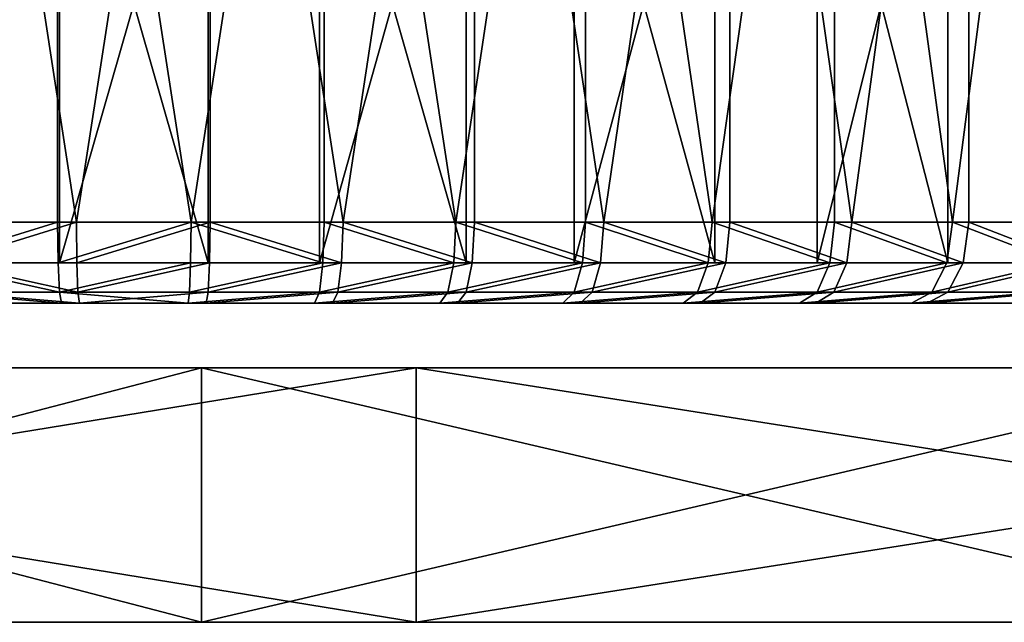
# Model space of a CAD drawing. Extents: x 2 to 502, y 1 to 119.
# Tile 16 of 76: x 193 to 217, y 1 to 16. Entities that reach past the tile are written whole.
import ezdxf

# ---------------------------------------------------------------- set-up
doc = ezdxf.new("R2010")
doc.units = 0
doc.header["$LTSCALE"] = 25.4
doc.layers.get('0').update_dxf_attribs({"color": 13, "linetype": 'CONTINUOUS'})

# ---------------------------------------------------------------- blocks, each defined once
blk = doc.blocks.new('SUNSET-A-7653_STL')
at = {"color": 250}
mesh = blk.add_polyface(dxfattribs=at)
corners = [(193.612, 31.889, 345.955), (187.061, 31.889, 345.1), (190.318, 10.489, 345.663)]
mesh.append_faces([[corners[k] for k in face] for face in [(0, 1, 2)]], dxfattribs={"color": 250})
mesh = blk.add_polyface(dxfattribs=at)
corners = [(193.659, 31.889, 344.957), (187.272, 9.489, 344.122), (187.272, 31.889, 344.122), (193.659, 9.489, 344.957)]
mesh.append_faces([[corners[k] for k in face] for face in [(0, 1, 2), (1, 0, 3)]], dxfattribs={"vtx0": -1, "color": 250})
mesh = blk.add_polyface(dxfattribs=at)
corners = [(193.612, 31.889, 345.955), (190.318, 10.489, 345.663), (193.612, 10.489, 345.955)]
mesh.append_faces([[corners[k] for k in face] for face in [(0, 1, 2)]], dxfattribs={"color": 250})
mesh = blk.add_polyface(dxfattribs=at)
corners = [(197.388, 31.889, 266.045), (194.083, 10.489, 266.025), (190.786, 31.889, 266.279)]
mesh.append_faces([[corners[k] for k in face] for face in [(0, 1, 2)]], dxfattribs={"color": 250})
mesh = blk.add_polyface(dxfattribs=at)
corners = [(194.083, 10.489, 266.025), (190.786, 10.489, 266.279), (190.786, 31.889, 266.279)]
mesh.append_faces([[corners[k] for k in face] for face in [(0, 1, 2)]], dxfattribs={"color": 250})
mesh = blk.add_polyface(dxfattribs=at)
corners = [(197.341, 9.489, 267.043), (190.904, 31.889, 267.272), (190.904, 9.489, 267.272), (197.341, 31.889, 267.043)]
mesh.append_faces([[corners[k] for k in face] for face in [(0, 1, 2), (1, 0, 3)]], dxfattribs={"vtx0": -1, "color": 250})
mesh = blk.add_polyface(dxfattribs=at)
corners = [(196.917, 10.489, 345.975), (193.612, 31.889, 345.955), (193.612, 10.489, 345.955)]
mesh.append_faces([[corners[k] for k in face] for face in [(0, 1, 2)]], dxfattribs={"color": 250})
mesh = blk.add_polyface(dxfattribs=at)
corners = [(200.214, 31.889, 345.721), (193.612, 31.889, 345.955), (196.917, 10.489, 345.975)]
mesh.append_faces([[corners[k] for k in face] for face in [(0, 1, 2)]], dxfattribs={"color": 250})
mesh = blk.add_polyface(dxfattribs=at)
corners = [(200.096, 31.889, 344.728), (193.659, 9.489, 344.957), (193.659, 31.889, 344.957), (200.096, 9.489, 344.728)]
mesh.append_faces([[corners[k] for k in face] for face in [(0, 1, 2), (1, 0, 3)]], dxfattribs={"vtx0": -1, "color": 250})
mesh = blk.add_polyface(dxfattribs=at)
corners = [(197.388, 10.489, 266.045), (194.083, 10.489, 266.025), (197.388, 31.889, 266.045)]
mesh.append_faces([[corners[k] for k in face] for face in [(0, 1, 2)]], dxfattribs={"color": 250})
mesh = blk.add_polyface(dxfattribs=at)
corners = [(200.214, 31.889, 345.721), (196.917, 10.489, 345.975), (200.214, 10.489, 345.721)]
mesh.append_faces([[corners[k] for k in face] for face in [(0, 1, 2)]], dxfattribs={"color": 250})
mesh = blk.add_polyface(dxfattribs=at)
corners = [(203.728, 9.489, 267.878), (197.341, 31.889, 267.043), (197.341, 9.489, 267.043), (203.728, 31.889, 267.878)]
mesh.append_faces([[corners[k] for k in face] for face in [(0, 1, 2), (1, 0, 3)]], dxfattribs={"vtx0": -1, "color": 250})
mesh = blk.add_polyface(dxfattribs=at)
corners = [(203.939, 31.889, 266.9), (200.682, 10.489, 266.337), (197.388, 31.889, 266.045)]
mesh.append_faces([[corners[k] for k in face] for face in [(0, 1, 2)]], dxfattribs={"color": 250})
mesh = blk.add_polyface(dxfattribs=at)
corners = [(200.682, 10.489, 266.337), (197.388, 10.489, 266.045), (197.388, 31.889, 266.045)]
mesh.append_faces([[corners[k] for k in face] for face in [(0, 1, 2)]], dxfattribs={"color": 250})
mesh = blk.add_polyface(dxfattribs=at)
corners = [(206.408, 31.889, 343.444), (200.096, 9.489, 344.728), (200.096, 31.889, 344.728), (206.408, 9.489, 343.444)]
mesh.append_faces([[corners[k] for k in face] for face in [(0, 1, 2), (1, 0, 3)]], dxfattribs={"vtx0": -1, "color": 250})
mesh = blk.add_polyface(dxfattribs=at)
corners = [(203.478, 10.489, 345.196), (200.214, 31.889, 345.721), (200.214, 10.489, 345.721)]
mesh.append_faces([[corners[k] for k in face] for face in [(0, 1, 2)]], dxfattribs={"color": 250})
mesh = blk.add_polyface(dxfattribs=at)
corners = [(206.687, 31.889, 344.404), (200.214, 31.889, 345.721), (203.478, 10.489, 345.196)]
mesh.append_faces([[corners[k] for k in face] for face in [(0, 1, 2)]], dxfattribs={"color": 250})
mesh = blk.add_polyface(dxfattribs=at)
corners = [(203.939, 10.489, 266.9), (200.682, 10.489, 266.337), (203.939, 31.889, 266.9)]
mesh.append_faces([[corners[k] for k in face] for face in [(0, 1, 2)]], dxfattribs={"color": 250})
mesh = blk.add_polyface(dxfattribs=at)
corners = [(206.687, 31.889, 344.404), (203.478, 10.489, 345.196), (206.687, 10.489, 344.404)]
mesh.append_faces([[corners[k] for k in face] for face in [(0, 1, 2)]], dxfattribs={"color": 250})
mesh = blk.add_polyface(dxfattribs=at)
corners = [(209.891, 9.489, 269.752), (203.728, 31.889, 267.878), (203.728, 9.489, 267.878), (209.891, 31.889, 269.752)]
mesh.append_faces([[corners[k] for k in face] for face in [(0, 1, 2), (1, 0, 3)]], dxfattribs={"vtx0": -1, "color": 250})
mesh = blk.add_polyface(dxfattribs=at)
corners = [(210.26, 31.889, 268.823), (207.139, 10.489, 267.731), (203.939, 31.889, 266.9)]
mesh.append_faces([[corners[k] for k in face] for face in [(0, 1, 2)]], dxfattribs={"color": 250})
mesh = blk.add_polyface(dxfattribs=at)
corners = [(207.139, 10.489, 267.731), (203.939, 10.489, 266.9), (203.939, 31.889, 266.9)]
mesh.append_faces([[corners[k] for k in face] for face in [(0, 1, 2)]], dxfattribs={"color": 250})
mesh = blk.add_polyface(dxfattribs=at)
corners = [(212.422, 31.889, 341.138), (206.408, 9.489, 343.444), (206.408, 31.889, 343.444), (212.422, 9.489, 341.138)]
mesh.append_faces([[corners[k] for k in face] for face in [(0, 1, 2), (1, 0, 3)]], dxfattribs={"vtx0": -1, "color": 250})
mesh = blk.add_polyface(dxfattribs=at)
corners = [(209.82, 10.489, 343.349), (206.687, 31.889, 344.404), (206.687, 10.489, 344.404)]
mesh.append_faces([[corners[k] for k in face] for face in [(0, 1, 2)]], dxfattribs={"color": 250})
mesh = blk.add_polyface(dxfattribs=at)
corners = [(212.856, 31.889, 342.039), (206.687, 31.889, 344.404), (209.82, 10.489, 343.349)]
mesh.append_faces([[corners[k] for k in face] for face in [(0, 1, 2)]], dxfattribs={"color": 250})
mesh = blk.add_polyface(dxfattribs=at)
corners = [(210.26, 10.489, 268.823), (207.139, 10.489, 267.731), (210.26, 31.889, 268.823)]
mesh.append_faces([[corners[k] for k in face] for face in [(0, 1, 2)]], dxfattribs={"color": 250})
mesh = blk.add_polyface(dxfattribs=at)
corners = [(212.856, 31.889, 342.039), (209.82, 10.489, 343.349), (212.856, 10.489, 342.039)]
mesh.append_faces([[corners[k] for k in face] for face in [(0, 1, 2)]], dxfattribs={"color": 250})
mesh = blk.add_polyface(dxfattribs=at)
corners = [(215.661, 9.489, 272.615), (209.891, 31.889, 269.752), (209.891, 9.489, 269.752), (215.661, 31.889, 272.615)]
mesh.append_faces([[corners[k] for k in face] for face in [(0, 1, 2), (1, 0, 3)]], dxfattribs={"vtx0": -1, "color": 250})
mesh = blk.add_polyface(dxfattribs=at)
corners = [(216.178, 31.889, 271.759), (213.279, 10.489, 270.169), (210.26, 31.889, 268.823)]
mesh.append_faces([[corners[k] for k in face] for face in [(0, 1, 2)]], dxfattribs={"color": 250})
mesh = blk.add_polyface(dxfattribs=at)
corners = [(213.279, 10.489, 270.169), (210.26, 10.489, 268.823), (210.26, 31.889, 268.823)]
mesh.append_faces([[corners[k] for k in face] for face in [(0, 1, 2)]], dxfattribs={"color": 250})
mesh = blk.add_polyface(dxfattribs=at)
corners = [(217.975, 31.889, 337.873), (212.422, 9.489, 341.138), (212.422, 31.889, 341.138), (217.975, 9.489, 337.873)]
mesh.append_faces([[corners[k] for k in face] for face in [(0, 1, 2), (1, 0, 3)]], dxfattribs={"vtx0": -1, "color": 250})
mesh = blk.add_polyface(dxfattribs=at)
corners = [(215.773, 10.489, 340.482), (212.856, 31.889, 342.039), (212.856, 10.489, 342.039)]
mesh.append_faces([[corners[k] for k in face] for face in [(0, 1, 2)]], dxfattribs={"color": 250})
mesh = blk.add_polyface(dxfattribs=at)
corners = [(218.551, 31.889, 338.69), (212.856, 31.889, 342.039), (215.773, 10.489, 340.482)]
mesh.append_faces([[corners[k] for k in face] for face in [(0, 1, 2)]], dxfattribs={"color": 250})
mesh = blk.add_polyface(dxfattribs=at)
corners = [(216.178, 10.489, 271.759), (213.279, 10.489, 270.169), (216.178, 31.889, 271.759)]
mesh.append_faces([[corners[k] for k in face] for face in [(0, 1, 2)]], dxfattribs={"color": 250})
mesh = blk.add_polyface(dxfattribs=at)
corners = [(220.881, 9.489, 276.389), (215.661, 31.889, 272.615), (215.661, 9.489, 272.615), (220.881, 31.889, 276.389)]
mesh.append_faces([[corners[k] for k in face] for face in [(0, 1, 2), (1, 0, 3)]], dxfattribs={"vtx0": -1, "color": 250})
mesh = blk.add_polyface(dxfattribs=at)
corners = [(218.551, 31.889, 338.69), (215.773, 10.489, 340.482), (218.551, 10.489, 338.69)]
mesh.append_faces([[corners[k] for k in face] for face in [(0, 1, 2)]], dxfattribs={"color": 250})
mesh = blk.add_polyface(dxfattribs=at)
corners = [(221.531, 31.889, 275.629), (218.934, 10.489, 273.584), (216.178, 31.889, 271.759)]
mesh.append_faces([[corners[k] for k in face] for face in [(0, 1, 2)]], dxfattribs={"color": 250})
mesh = blk.add_polyface(dxfattribs=at)
corners = [(218.934, 10.489, 273.584), (216.178, 10.489, 271.759), (216.178, 31.889, 271.759)]
mesh.append_faces([[corners[k] for k in face] for face in [(0, 1, 2)]], dxfattribs={"color": 250})
mesh = blk.add_polyface(dxfattribs=at)
corners = [(190.353, 9.489, 345.397), (193.612, 10.489, 345.955), (190.318, 10.489, 345.663), (193.624, 9.489, 345.688)]
mesh.append_faces([[corners[k] for k in face] for face in [(0, 1, 2), (1, 0, 3)]], dxfattribs={"vtx0": -1, "color": 250})
mesh = blk.add_polyface(dxfattribs=at)
corners = [(194.083, 10.489, 266.025), (190.818, 9.489, 266.545), (190.786, 10.489, 266.279), (194.092, 9.489, 266.293)]
mesh.append_faces([[corners[k] for k in face] for face in [(0, 1, 2), (1, 0, 3)]], dxfattribs={"vtx0": -1, "color": 250})
mesh = blk.add_polyface(dxfattribs=at)
corners = [(193.624, 9.489, 345.688), (196.917, 10.489, 345.975), (193.612, 10.489, 345.955), (196.908, 9.489, 345.707)]
mesh.append_faces([[corners[k] for k in face] for face in [(0, 1, 2), (1, 0, 3)]], dxfattribs={"vtx0": -1, "color": 250})
mesh = blk.add_polyface(dxfattribs=at)
corners = [(197.388, 10.489, 266.045), (194.092, 9.489, 266.293), (194.083, 10.489, 266.025), (197.376, 9.489, 266.312)]
mesh.append_faces([[corners[k] for k in face] for face in [(0, 1, 2), (1, 0, 3)]], dxfattribs={"vtx0": -1, "color": 250})
mesh = blk.add_polyface(dxfattribs=at)
corners = [(200.182, 9.489, 345.455), (196.917, 10.489, 345.975), (196.908, 9.489, 345.707), (200.214, 10.489, 345.721)]
mesh.append_faces([[corners[k] for k in face] for face in [(0, 1, 2), (1, 0, 3)]], dxfattribs={"vtx0": -1, "color": 250})
mesh = blk.add_polyface(dxfattribs=at)
corners = [(197.388, 10.489, 266.045), (200.647, 9.489, 266.603), (197.376, 9.489, 266.312), (200.682, 10.489, 266.337)]
mesh.append_faces([[corners[k] for k in face] for face in [(0, 1, 2), (1, 0, 3)]], dxfattribs={"vtx0": -1, "color": 250})
mesh = blk.add_polyface(dxfattribs=at)
corners = [(203.424, 9.489, 344.934), (200.214, 10.489, 345.721), (200.182, 9.489, 345.455), (203.478, 10.489, 345.196)]
mesh.append_faces([[corners[k] for k in face] for face in [(0, 1, 2), (1, 0, 3)]], dxfattribs={"vtx0": -1, "color": 250})
mesh = blk.add_polyface(dxfattribs=at)
corners = [(200.682, 10.489, 266.337), (203.883, 9.489, 267.162), (200.647, 9.489, 266.603), (203.939, 10.489, 266.9)]
mesh.append_faces([[corners[k] for k in face] for face in [(0, 1, 2), (1, 0, 3)]], dxfattribs={"vtx0": -1, "color": 250})
mesh = blk.add_polyface(dxfattribs=at)
corners = [(206.612, 9.489, 344.146), (203.478, 10.489, 345.196), (203.424, 9.489, 344.934), (206.687, 10.489, 344.404)]
mesh.append_faces([[corners[k] for k in face] for face in [(0, 1, 2), (1, 0, 3)]], dxfattribs={"vtx0": -1, "color": 250})
mesh = blk.add_polyface(dxfattribs=at)
corners = [(203.939, 10.489, 266.9), (207.061, 9.489, 267.987), (203.883, 9.489, 267.162), (207.139, 10.489, 267.731)]
mesh.append_faces([[corners[k] for k in face] for face in [(0, 1, 2), (1, 0, 3)]], dxfattribs={"vtx0": -1, "color": 250})
mesh = blk.add_polyface(dxfattribs=at)
corners = [(209.725, 9.489, 343.098), (206.687, 10.489, 344.404), (206.612, 9.489, 344.146), (209.82, 10.489, 343.349)]
mesh.append_faces([[corners[k] for k in face] for face in [(0, 1, 2), (1, 0, 3)]], dxfattribs={"vtx0": -1, "color": 250})
mesh = blk.add_polyface(dxfattribs=at)
corners = [(207.139, 10.489, 267.731), (210.161, 9.489, 269.072), (207.061, 9.489, 267.987), (210.26, 10.489, 268.823)]
mesh.append_faces([[corners[k] for k in face] for face in [(0, 1, 2), (1, 0, 3)]], dxfattribs={"vtx0": -1, "color": 250})
mesh = blk.add_polyface(dxfattribs=at)
corners = [(212.74, 9.489, 341.797), (209.82, 10.489, 343.349), (209.725, 9.489, 343.098), (212.856, 10.489, 342.039)]
mesh.append_faces([[corners[k] for k in face] for face in [(0, 1, 2), (1, 0, 3)]], dxfattribs={"vtx0": -1, "color": 250})
mesh = blk.add_polyface(dxfattribs=at)
corners = [(210.26, 10.489, 268.823), (213.16, 9.489, 270.409), (210.161, 9.489, 269.072), (213.279, 10.489, 270.169)]
mesh.append_faces([[corners[k] for k in face] for face in [(0, 1, 2), (1, 0, 3)]], dxfattribs={"vtx0": -1, "color": 250})
mesh = blk.add_polyface(dxfattribs=at)
corners = [(215.637, 9.489, 340.251), (212.856, 10.489, 342.039), (212.74, 9.489, 341.797), (215.773, 10.489, 340.482)]
mesh.append_faces([[corners[k] for k in face] for face in [(0, 1, 2), (1, 0, 3)]], dxfattribs={"vtx0": -1, "color": 250})
mesh = blk.add_polyface(dxfattribs=at)
corners = [(213.279, 10.489, 270.169), (216.039, 9.489, 271.988), (213.16, 9.489, 270.409), (216.178, 10.489, 271.759)]
mesh.append_faces([[corners[k] for k in face] for face in [(0, 1, 2), (1, 0, 3)]], dxfattribs={"vtx0": -1, "color": 250})
mesh = blk.add_polyface(dxfattribs=at)
corners = [(218.396, 9.489, 338.471), (215.773, 10.489, 340.482), (215.637, 9.489, 340.251), (218.551, 10.489, 338.69)]
mesh.append_faces([[corners[k] for k in face] for face in [(0, 1, 2), (1, 0, 3)]], dxfattribs={"vtx0": -1, "color": 250})
mesh = blk.add_polyface(dxfattribs=at)
corners = [(216.178, 10.489, 271.759), (218.778, 9.489, 273.801), (216.039, 9.489, 271.988), (218.934, 10.489, 273.584)]
mesh.append_faces([[corners[k] for k in face] for face in [(0, 1, 2), (1, 0, 3)]], dxfattribs={"vtx0": -1, "color": 250})
mesh = blk.add_polyface(dxfattribs=at)
corners = [(190.904, 9.489, 267.272), (203.728, 9.489, 267.878), (197.341, 9.489, 267.043), (184.592, 9.489, 268.556), (209.891, 9.489, 269.752), (178.578, 9.489, 270.862), (215.661, 9.489, 272.615), (173.025, 9.489, 274.127), (220.881, 9.489, 276.389), (168.086, 9.489, 278.261), (225.408, 9.489, 280.97), (163.894, 9.489, 283.151), (229.12, 9.489, 286.234), (160.564, 9.489, 288.665), (231.915, 9.489, 292.038), (158.188, 9.489, 294.652), (233.716, 9.489, 298.222), (156.829, 9.489, 300.948), (234.475, 9.489, 304.618), (156.524, 9.489, 307.382), (234.171, 9.489, 311.052), (157.284, 9.489, 313.778), (232.812, 9.489, 317.348), (159.085, 9.489, 319.962), (230.436, 9.489, 323.335), (161.88, 9.489, 325.766), (227.106, 9.489, 328.849), (165.592, 9.489, 331.03), (222.914, 9.489, 333.739), (170.119, 9.489, 335.611), (217.975, 9.489, 337.873), (175.339, 9.489, 339.385), (212.422, 9.489, 341.138), (181.109, 9.489, 342.248), (206.408, 9.489, 343.444), (187.272, 9.489, 344.122), (200.096, 9.489, 344.728), (193.659, 9.489, 344.957)]
mesh.append_faces([[corners[k] for k in face] for face in [(0, 1, 2), (36, 35, 37)]], dxfattribs={"vtx0": -1, "color": 250})
mesh.append_faces([[corners[k] for k in face] for face in [(1, 3, 4), (4, 5, 6), (6, 7, 8), (8, 9, 10), (10, 11, 12), (12, 13, 14), (14, 15, 16), (16, 17, 18), (18, 19, 20), (20, 21, 22), (22, 23, 24), (24, 25, 26), (26, 27, 28), (28, 29, 30), (30, 31, 32), (32, 33, 34), (34, 35, 36)]], dxfattribs={"vtx0": -1, "vtx1": -1, "color": 250})
mesh.append_faces([[corners[k] for k in face] for face in [(1, 0, 3), (4, 3, 5), (6, 5, 7), (8, 7, 9), (10, 9, 11), (12, 11, 13), (14, 13, 15), (16, 15, 17), (18, 17, 19), (20, 19, 21), (22, 21, 23), (24, 23, 25), (26, 25, 27), (28, 27, 29), (30, 29, 31), (32, 31, 33), (34, 33, 35)]], dxfattribs={"vtx0": -1, "vtx2": -1, "color": 250})
mesh = blk.add_polyface(dxfattribs=at)
corners = [(193.659, 8.757, 344.957), (190.353, 9.489, 345.397), (190.448, 8.757, 344.671), (193.624, 9.489, 345.688)]
mesh.append_faces([[corners[k] for k in face] for face in [(0, 1, 2), (1, 0, 3)]], dxfattribs={"vtx0": -1, "color": 250})
mesh = blk.add_polyface(dxfattribs=at)
corners = [(194.118, 8.757, 267.025), (190.818, 9.489, 266.545), (194.092, 9.489, 266.293), (190.904, 8.757, 267.272)]
mesh.append_faces([[corners[k] for k in face] for face in [(0, 1, 2), (1, 0, 3)]], dxfattribs={"vtx0": -1, "color": 250})
mesh = blk.add_polyface(dxfattribs=at)
corners = [(193.659, 8.757, 344.957), (196.908, 9.489, 345.707), (193.624, 9.489, 345.688), (196.882, 8.757, 344.975)]
mesh.append_faces([[corners[k] for k in face] for face in [(0, 1, 2), (1, 0, 3)]], dxfattribs={"vtx0": -1, "color": 250})
mesh = blk.add_polyface(dxfattribs=at)
corners = [(197.376, 9.489, 266.312), (194.118, 8.757, 267.025), (194.092, 9.489, 266.293), (197.341, 8.757, 267.043)]
mesh.append_faces([[corners[k] for k in face] for face in [(0, 1, 2), (1, 0, 3)]], dxfattribs={"vtx0": -1, "color": 250})
mesh = blk.add_polyface(dxfattribs=at)
corners = [(200.182, 9.489, 345.455), (196.882, 8.757, 344.975), (200.096, 8.757, 344.728), (196.908, 9.489, 345.707)]
mesh.append_faces([[corners[k] for k in face] for face in [(0, 1, 2), (1, 0, 3)]], dxfattribs={"vtx0": -1, "color": 250})
mesh = blk.add_polyface(dxfattribs=at)
corners = [(200.647, 9.489, 266.603), (197.341, 8.757, 267.043), (197.376, 9.489, 266.312), (200.552, 8.757, 267.329)]
mesh.append_faces([[corners[k] for k in face] for face in [(0, 1, 2), (1, 0, 3)]], dxfattribs={"vtx0": -1, "color": 250})
mesh = blk.add_polyface(dxfattribs=at)
corners = [(203.424, 9.489, 344.934), (200.096, 8.757, 344.728), (203.278, 8.757, 344.216), (200.182, 9.489, 345.455)]
mesh.append_faces([[corners[k] for k in face] for face in [(0, 1, 2), (1, 0, 3)]], dxfattribs={"vtx0": -1, "color": 250})
mesh = blk.add_polyface(dxfattribs=at)
corners = [(203.883, 9.489, 267.162), (200.552, 8.757, 267.329), (200.647, 9.489, 266.603), (203.728, 8.757, 267.878)]
mesh.append_faces([[corners[k] for k in face] for face in [(0, 1, 2), (1, 0, 3)]], dxfattribs={"vtx0": -1, "color": 250})
mesh = blk.add_polyface(dxfattribs=at)
corners = [(206.612, 9.489, 344.146), (203.278, 8.757, 344.216), (206.408, 8.757, 343.444), (203.424, 9.489, 344.934)]
mesh.append_faces([[corners[k] for k in face] for face in [(0, 1, 2), (1, 0, 3)]], dxfattribs={"vtx0": -1, "color": 250})
mesh = blk.add_polyface(dxfattribs=at)
corners = [(207.061, 9.489, 267.987), (203.728, 8.757, 267.878), (203.883, 9.489, 267.162), (206.848, 8.757, 268.688)]
mesh.append_faces([[corners[k] for k in face] for face in [(0, 1, 2), (1, 0, 3)]], dxfattribs={"vtx0": -1, "color": 250})
mesh = blk.add_polyface(dxfattribs=at)
corners = [(209.725, 9.489, 343.098), (206.408, 8.757, 343.444), (209.462, 8.757, 342.415), (206.612, 9.489, 344.146)]
mesh.append_faces([[corners[k] for k in face] for face in [(0, 1, 2), (1, 0, 3)]], dxfattribs={"vtx0": -1, "color": 250})
mesh = blk.add_polyface(dxfattribs=at)
corners = [(210.161, 9.489, 269.072), (206.848, 8.757, 268.688), (207.061, 9.489, 267.987), (209.891, 8.757, 269.752)]
mesh.append_faces([[corners[k] for k in face] for face in [(0, 1, 2), (1, 0, 3)]], dxfattribs={"vtx0": -1, "color": 250})
mesh = blk.add_polyface(dxfattribs=at)
corners = [(212.74, 9.489, 341.797), (209.462, 8.757, 342.415), (212.422, 8.757, 341.138), (209.725, 9.489, 343.098)]
mesh.append_faces([[corners[k] for k in face] for face in [(0, 1, 2), (1, 0, 3)]], dxfattribs={"vtx0": -1, "color": 250})
mesh = blk.add_polyface(dxfattribs=at)
corners = [(213.16, 9.489, 270.409), (209.891, 8.757, 269.752), (210.161, 9.489, 269.072), (212.835, 8.757, 271.064)]
mesh.append_faces([[corners[k] for k in face] for face in [(0, 1, 2), (1, 0, 3)]], dxfattribs={"vtx0": -1, "color": 250})
mesh = blk.add_polyface(dxfattribs=at)
corners = [(215.637, 9.489, 340.251), (212.422, 8.757, 341.138), (215.266, 8.757, 339.62), (212.74, 9.489, 341.797)]
mesh.append_faces([[corners[k] for k in face] for face in [(0, 1, 2), (1, 0, 3)]], dxfattribs={"vtx0": -1, "color": 250})
mesh = blk.add_polyface(dxfattribs=at)
corners = [(216.039, 9.489, 271.988), (212.835, 8.757, 271.064), (213.16, 9.489, 270.409), (215.661, 8.757, 272.615)]
mesh.append_faces([[corners[k] for k in face] for face in [(0, 1, 2), (1, 0, 3)]], dxfattribs={"vtx0": -1, "color": 250})
mesh = blk.add_polyface(dxfattribs=at)
corners = [(218.396, 9.489, 338.471), (215.266, 8.757, 339.62), (217.975, 8.757, 337.873), (215.637, 9.489, 340.251)]
mesh.append_faces([[corners[k] for k in face] for face in [(0, 1, 2), (1, 0, 3)]], dxfattribs={"vtx0": -1, "color": 250})
mesh = blk.add_polyface(dxfattribs=at)
corners = [(218.778, 9.489, 273.801), (215.661, 8.757, 272.615), (216.039, 9.489, 271.988), (218.349, 8.757, 274.394)]
mesh.append_faces([[corners[k] for k in face] for face in [(0, 1, 2), (1, 0, 3)]], dxfattribs={"vtx0": -1, "color": 250})
mesh = blk.add_polyface(dxfattribs=at)
corners = [(193.706, 8.489, 343.958), (190.448, 8.757, 344.671), (190.578, 8.489, 343.68), (193.659, 8.757, 344.957)]
mesh.append_faces([[corners[k] for k in face] for face in [(0, 1, 2), (1, 0, 3)]], dxfattribs={"vtx0": -1, "color": 250})
mesh = blk.add_polyface(dxfattribs=at)
corners = [(194.153, 8.489, 268.024), (190.904, 8.757, 267.272), (194.118, 8.757, 267.025), (191.022, 8.489, 268.265)]
mesh.append_faces([[corners[k] for k in face] for face in [(0, 1, 2), (1, 0, 3)]], dxfattribs={"vtx0": -1, "color": 250})
mesh = blk.add_polyface(dxfattribs=at)
corners = [(196.847, 8.489, 343.976), (193.659, 8.757, 344.957), (193.706, 8.489, 343.958), (196.882, 8.757, 344.975)]
mesh.append_faces([[corners[k] for k in face] for face in [(0, 1, 2), (1, 0, 3)]], dxfattribs={"vtx0": -1, "color": 250})
mesh = blk.add_polyface(dxfattribs=at)
corners = [(197.341, 8.757, 267.043), (194.153, 8.489, 268.024), (194.118, 8.757, 267.025), (197.294, 8.489, 268.042)]
mesh.append_faces([[corners[k] for k in face] for face in [(0, 1, 2), (1, 0, 3)]], dxfattribs={"vtx0": -1, "color": 250})
mesh = blk.add_polyface(dxfattribs=at)
corners = [(200.096, 8.757, 344.728), (196.847, 8.489, 343.976), (199.978, 8.489, 343.735), (196.882, 8.757, 344.975)]
mesh.append_faces([[corners[k] for k in face] for face in [(0, 1, 2), (1, 0, 3)]], dxfattribs={"vtx0": -1, "color": 250})
mesh = blk.add_polyface(dxfattribs=at)
corners = [(200.552, 8.757, 267.329), (197.294, 8.489, 268.042), (197.341, 8.757, 267.043), (200.422, 8.489, 268.32)]
mesh.append_faces([[corners[k] for k in face] for face in [(0, 1, 2), (1, 0, 3)]], dxfattribs={"vtx0": -1, "color": 250})
mesh = blk.add_polyface(dxfattribs=at)
corners = [(203.278, 8.757, 344.216), (199.978, 8.489, 343.735), (203.079, 8.489, 343.237), (200.096, 8.757, 344.728)]
mesh.append_faces([[corners[k] for k in face] for face in [(0, 1, 2), (1, 0, 3)]], dxfattribs={"vtx0": -1, "color": 250})
mesh = blk.add_polyface(dxfattribs=at)
corners = [(203.728, 8.757, 267.878), (200.422, 8.489, 268.32), (200.552, 8.757, 267.329), (203.517, 8.489, 268.855)]
mesh.append_faces([[corners[k] for k in face] for face in [(0, 1, 2), (1, 0, 3)]], dxfattribs={"vtx0": -1, "color": 250})
mesh = blk.add_polyface(dxfattribs=at)
corners = [(206.408, 8.757, 343.444), (203.079, 8.489, 343.237), (206.128, 8.489, 342.483), (203.278, 8.757, 344.216)]
mesh.append_faces([[corners[k] for k in face] for face in [(0, 1, 2), (1, 0, 3)]], dxfattribs={"vtx0": -1, "color": 250})
mesh = blk.add_polyface(dxfattribs=at)
corners = [(206.848, 8.757, 268.688), (203.517, 8.489, 268.855), (203.728, 8.757, 267.878), (206.557, 8.489, 269.644)]
mesh.append_faces([[corners[k] for k in face] for face in [(0, 1, 2), (1, 0, 3)]], dxfattribs={"vtx0": -1, "color": 250})
mesh = blk.add_polyface(dxfattribs=at)
corners = [(209.462, 8.757, 342.415), (206.128, 8.489, 342.483), (209.104, 8.489, 341.481), (206.408, 8.757, 343.444)]
mesh.append_faces([[corners[k] for k in face] for face in [(0, 1, 2), (1, 0, 3)]], dxfattribs={"vtx0": -1, "color": 250})
mesh = blk.add_polyface(dxfattribs=at)
corners = [(209.891, 8.757, 269.752), (206.557, 8.489, 269.644), (206.848, 8.757, 268.688), (209.522, 8.489, 270.682)]
mesh.append_faces([[corners[k] for k in face] for face in [(0, 1, 2), (1, 0, 3)]], dxfattribs={"vtx0": -1, "color": 250})
mesh = blk.add_polyface(dxfattribs=at)
corners = [(212.422, 8.757, 341.138), (209.104, 8.489, 341.481), (211.988, 8.489, 340.237), (209.462, 8.757, 342.415)]
mesh.append_faces([[corners[k] for k in face] for face in [(0, 1, 2), (1, 0, 3)]], dxfattribs={"vtx0": -1, "color": 250})
mesh = blk.add_polyface(dxfattribs=at)
corners = [(212.835, 8.757, 271.064), (209.522, 8.489, 270.682), (209.891, 8.757, 269.752), (212.39, 8.489, 271.96)]
mesh.append_faces([[corners[k] for k in face] for face in [(0, 1, 2), (1, 0, 3)]], dxfattribs={"vtx0": -1, "color": 250})
mesh = blk.add_polyface(dxfattribs=at)
corners = [(215.266, 8.757, 339.62), (211.988, 8.489, 340.237), (214.759, 8.489, 338.758), (212.422, 8.757, 341.138)]
mesh.append_faces([[corners[k] for k in face] for face in [(0, 1, 2), (1, 0, 3)]], dxfattribs={"vtx0": -1, "color": 250})
mesh = blk.add_polyface(dxfattribs=at)
corners = [(215.661, 8.757, 272.615), (212.39, 8.489, 271.96), (212.835, 8.757, 271.064), (215.144, 8.489, 273.471)]
mesh.append_faces([[corners[k] for k in face] for face in [(0, 1, 2), (1, 0, 3)]], dxfattribs={"vtx0": -1, "color": 250})
mesh = blk.add_polyface(dxfattribs=at)
corners = [(217.975, 8.757, 337.873), (214.759, 8.489, 338.758), (217.398, 8.489, 337.056), (215.266, 8.757, 339.62)]
mesh.append_faces([[corners[k] for k in face] for face in [(0, 1, 2), (1, 0, 3)]], dxfattribs={"vtx0": -1, "color": 250})
mesh = blk.add_polyface(dxfattribs=at)
corners = [(218.349, 8.757, 274.394), (215.144, 8.489, 273.471), (215.661, 8.757, 272.615), (217.763, 8.489, 275.204)]
mesh.append_faces([[corners[k] for k in face] for face in [(0, 1, 2), (1, 0, 3)]], dxfattribs={"vtx0": -1, "color": 250})
mesh = blk.add_polyface(dxfattribs=at)
corners = [(197.294, 8.489, 268.042), (191.022, 8.489, 268.265), (194.153, 8.489, 268.024), (200.422, 8.489, 268.32), (187.921, 8.489, 268.763), (203.517, 8.489, 268.855), (184.872, 8.489, 269.517), (206.557, 8.489, 269.644), (181.896, 8.489, 270.519), (209.522, 8.489, 270.682), (179.012, 8.489, 271.763), (212.39, 8.489, 271.96), (176.241, 8.489, 273.242), (215.144, 8.489, 273.471), (173.602, 8.489, 274.944), (217.763, 8.489, 275.204), (171.112, 8.489, 276.859), (220.23, 8.489, 277.148), (168.789, 8.489, 278.972), (222.528, 8.489, 279.289), (166.648, 8.489, 281.27), (224.641, 8.489, 281.612), (164.704, 8.489, 283.737), (226.556, 8.489, 284.102), (162.971, 8.489, 286.356), (228.258, 8.489, 286.741), (161.46, 8.489, 289.11), (229.737, 8.489, 289.512), (160.182, 8.489, 291.978), (230.981, 8.489, 292.396), (159.144, 8.489, 294.943), (231.984, 8.489, 295.372), (158.355, 8.489, 297.983), (232.737, 8.489, 298.421), (157.82, 8.489, 301.078), (233.235, 8.489, 301.522), (157.542, 8.489, 304.206), (233.476, 8.489, 304.653), (157.524, 8.489, 307.347), (233.458, 8.489, 307.794), (157.765, 8.489, 310.478), (233.18, 8.489, 310.922), (158.263, 8.489, 313.579), (232.645, 8.489, 314.017), (159.016, 8.489, 316.628), (231.856, 8.489, 317.057), (160.019, 8.489, 319.604), (230.818, 8.489, 320.022), (161.263, 8.489, 322.488), (229.54, 8.489, 322.89), (162.742, 8.489, 325.259), (228.029, 8.489, 325.644), (164.444, 8.489, 327.898), (226.296, 8.489, 328.263), (166.359, 8.489, 330.388), (224.352, 8.489, 330.73), (168.472, 8.489, 332.711), (222.211, 8.489, 333.028), (170.77, 8.489, 334.852), (219.888, 8.489, 335.141), (173.237, 8.489, 336.796), (217.398, 8.489, 337.056), (175.856, 8.489, 338.529), (214.759, 8.489, 338.758), (178.61, 8.489, 340.04), (211.988, 8.489, 340.237), (181.478, 8.489, 341.318), (209.104, 8.489, 341.481), (184.443, 8.489, 342.356), (206.128, 8.489, 342.483), (187.483, 8.489, 343.145), (203.079, 8.489, 343.237), (190.578, 8.489, 343.68), (199.978, 8.489, 343.735), (193.706, 8.489, 343.958), (196.847, 8.489, 343.976)]
mesh.append_faces([[corners[k] for k in face] for face in [(0, 1, 2), (74, 73, 75)]], dxfattribs={"vtx0": -1, "color": 250})
mesh.append_faces([[corners[k] for k in face] for face in [(1, 3, 4), (4, 5, 6), (6, 7, 8), (8, 9, 10), (10, 11, 12), (12, 13, 14), (14, 15, 16), (16, 17, 18), (18, 19, 20), (20, 21, 22), (22, 23, 24), (24, 25, 26), (26, 27, 28), (28, 29, 30), (30, 31, 32), (32, 33, 34), (34, 35, 36), (36, 37, 38), (38, 39, 40), (40, 41, 42), (42, 43, 44), (44, 45, 46), (46, 47, 48), (48, 49, 50), (50, 51, 52), (52, 53, 54), (54, 55, 56), (56, 57, 58), (58, 59, 60), (60, 61, 62), (62, 63, 64), (64, 65, 66), (66, 67, 68), (68, 69, 70), (70, 71, 72), (72, 73, 74)]], dxfattribs={"vtx0": -1, "vtx1": -1, "color": 250})
mesh.append_faces([[corners[k] for k in face] for face in [(1, 0, 3), (4, 3, 5), (6, 5, 7), (8, 7, 9), (10, 9, 11), (12, 11, 13), (14, 13, 15), (16, 15, 17), (18, 17, 19), (20, 19, 21), (22, 21, 23), (24, 23, 25), (26, 25, 27), (28, 27, 29), (30, 29, 31), (32, 31, 33), (34, 33, 35), (36, 35, 37), (38, 37, 39), (40, 39, 41), (42, 41, 43), (44, 43, 45), (46, 45, 47), (48, 47, 49), (50, 49, 51), (52, 51, 53), (54, 53, 55), (56, 55, 57), (58, 57, 59), (60, 59, 61), (62, 61, 63), (64, 63, 65), (66, 65, 67), (68, 67, 69), (70, 69, 71), (72, 71, 73)]], dxfattribs={"vtx0": -1, "vtx2": -1, "color": 250})
at = {"color": 253}
mesh = blk.add_polyface(dxfattribs=at)
corners = [(41.202, 6.889, 356.384), (224.129, 6.889, 365.697), (252.5, 6.889, 362.5), (22.505, 6.889, 392.008), (197.18, 6.889, 375.126), (173.005, 6.889, 390.316), (152.816, 6.889, 410.505), (9.765, 6.889, 430.171), (137.626, 6.889, 434.68), (3.311, 6.889, 469.883), (128.197, 6.889, 461.629), (125, 6.889, 490), (2.5, 6.889, 490), (3.311, 6.889, 510.117), (128.197, 6.889, 518.371), (9.765, 6.889, 549.829), (137.626, 6.889, 545.32), (152.816, 6.889, 569.495), (22.505, 6.889, 587.992), (173.005, 6.889, 589.684), (41.202, 6.889, 623.616), (197.18, 6.889, 604.874), (224.129, 6.889, 614.303), (252.5, 6.889, 617.5), (202.494, 6.889, 245.052), (282.634, 6.889, 241.823), (242.434, 6.889, 240.203), (322.054, 6.889, 249.87), (163.849, 6.889, 256.246), (359.673, 6.889, 264.137), (127.5, 6.889, 273.494), (394.516, 6.889, 284.254), (94.389, 6.889, 296.349), (425.681, 6.889, 309.699), (65.372, 6.889, 324.219), (452.361, 6.889, 339.814), (473.864, 6.889, 373.819), (280.871, 6.889, 365.697), (307.82, 6.889, 375.126), (489.634, 6.889, 410.833), (331.995, 6.889, 390.316), (352.184, 6.889, 410.505), (367.374, 6.889, 434.68), (499.263, 6.889, 449.897), (376.803, 6.889, 461.629), (502.5, 6.889, 490), (380, 6.889, 490), (376.803, 6.889, 518.371), (499.263, 6.889, 530.103), (367.374, 6.889, 545.32), (489.634, 6.889, 569.167), (352.184, 6.889, 569.495), (473.864, 6.889, 606.181), (331.995, 6.889, 589.684), (307.82, 6.889, 604.874), (280.871, 6.889, 614.303), (452.361, 6.889, 640.186), (65.372, 6.889, 655.781), (425.681, 6.889, 670.301), (94.389, 6.889, 683.651), (394.516, 6.889, 695.746), (127.5, 6.889, 706.506), (359.673, 6.889, 715.863), (163.849, 6.889, 723.754), (322.054, 6.889, 730.13), (202.494, 6.889, 734.948), (282.634, 6.889, 738.177), (242.434, 6.889, 739.797)]
mesh.append_faces([[corners[k] for k in face] for face in [(24, 25, 26), (66, 65, 67)]], dxfattribs={"vtx0": -1, "color": 253})
mesh.append_faces([[corners[k] for k in face] for face in [(1, 3, 4), (4, 3, 5), (5, 3, 6), (6, 7, 8), (8, 9, 10), (10, 9, 11), (11, 13, 14), (14, 15, 16), (16, 15, 17), (17, 18, 19), (19, 20, 21), (21, 20, 22), (22, 20, 23), (25, 24, 27), (27, 28, 29), (29, 30, 31), (31, 32, 33), (33, 34, 35), (35, 2, 36), (36, 38, 39), (39, 42, 43), (43, 44, 45), (45, 47, 48), (48, 49, 50), (50, 51, 52), (52, 55, 56), (56, 57, 58), (58, 59, 60), (60, 61, 62), (62, 63, 64), (64, 65, 66)]], dxfattribs={"vtx0": -1, "vtx1": -1, "color": 253})
mesh.append_faces([[corners[k] for k in face] for face in [(35, 0, 2), (56, 23, 20)]], dxfattribs={"vtx0": -1, "vtx1": -1, "vtx2": -1, "color": 253})
mesh.append_faces([[corners[k] for k in face] for face in [(0, 1, 2), (1, 0, 3), (6, 3, 7), (8, 7, 9), (11, 9, 12), (11, 12, 13), (14, 13, 15), (17, 15, 18), (19, 18, 20), (27, 24, 28), (29, 28, 30), (31, 30, 32), (33, 32, 34), (35, 34, 0), (36, 2, 37), (36, 37, 38), (39, 38, 40), (39, 40, 41), (39, 41, 42), (43, 42, 44), (45, 44, 46), (45, 46, 47), (48, 47, 49), (50, 49, 51), (52, 51, 53), (52, 53, 54), (52, 54, 55), (56, 55, 23), (56, 20, 57), (58, 57, 59), (60, 59, 61), (62, 61, 63), (64, 63, 65)]], dxfattribs={"vtx0": -1, "vtx2": -1, "color": 253})
at = {"color": 29}
mesh = blk.add_polyface(dxfattribs=at)
corners = [(202.494, 6.889, 245.052), (163.849, 0.589, 256.246), (163.849, 6.889, 256.246), (202.494, 0.589, 245.052)]
mesh.append_faces([[corners[k] for k in face] for face in [(0, 1, 2), (1, 0, 3)]], dxfattribs={"vtx0": -1, "color": 29})
mesh = blk.add_polyface(dxfattribs=at)
corners = [(202.494, 0.589, 734.948), (163.849, 6.889, 723.754), (163.849, 0.589, 723.754), (202.494, 6.889, 734.948)]
mesh.append_faces([[corners[k] for k in face] for face in [(0, 1, 2), (1, 0, 3)]], dxfattribs={"vtx0": -1, "color": 29})
mesh = blk.add_polyface(dxfattribs=at)
corners = [(197.18, 6.889, 604.874), (173.005, 0.589, 589.684), (173.005, 6.889, 589.684), (197.18, 0.589, 604.874)]
mesh.append_faces([[corners[k] for k in face] for face in [(0, 1, 2), (1, 0, 3)]], dxfattribs={"vtx0": -1, "color": 29})
mesh = blk.add_polyface(dxfattribs=at)
corners = [(197.18, 0.589, 375.126), (173.005, 6.889, 390.316), (173.005, 0.589, 390.316), (197.18, 6.889, 375.126)]
mesh.append_faces([[corners[k] for k in face] for face in [(0, 1, 2), (1, 0, 3)]], dxfattribs={"vtx0": -1, "color": 29})
mesh = blk.add_polyface(dxfattribs=at)
corners = [(224.129, 6.889, 614.303), (197.18, 0.589, 604.874), (197.18, 6.889, 604.874), (224.129, 0.589, 614.303)]
mesh.append_faces([[corners[k] for k in face] for face in [(0, 1, 2), (1, 0, 3)]], dxfattribs={"vtx0": -1, "color": 29})
mesh = blk.add_polyface(dxfattribs=at)
corners = [(224.129, 0.589, 365.697), (197.18, 6.889, 375.126), (197.18, 0.589, 375.126), (224.129, 6.889, 365.697)]
mesh.append_faces([[corners[k] for k in face] for face in [(0, 1, 2), (1, 0, 3)]], dxfattribs={"vtx0": -1, "color": 29})
mesh = blk.add_polyface(dxfattribs=at)
corners = [(242.434, 6.889, 240.203), (202.494, 0.589, 245.052), (202.494, 6.889, 245.052), (242.434, 0.589, 240.203)]
mesh.append_faces([[corners[k] for k in face] for face in [(0, 1, 2), (1, 0, 3)]], dxfattribs={"vtx0": -1, "color": 29})
mesh = blk.add_polyface(dxfattribs=at)
corners = [(242.434, 0.589, 739.797), (202.494, 6.889, 734.948), (202.494, 0.589, 734.948), (242.434, 6.889, 739.797)]
mesh.append_faces([[corners[k] for k in face] for face in [(0, 1, 2), (1, 0, 3)]], dxfattribs={"vtx0": -1, "color": 29})
at = {"color": 253}
mesh = blk.add_polyface(dxfattribs=at)
corners = [(282.634, 0.589, 241.823), (202.494, 0.589, 245.052), (242.434, 0.589, 240.203), (322.054, 0.589, 249.87), (163.849, 0.589, 256.246), (359.673, 0.589, 264.137), (127.5, 0.589, 273.494), (394.516, 0.589, 284.254), (94.389, 0.589, 296.349), (425.681, 0.589, 309.699), (65.372, 0.589, 324.219), (452.361, 0.589, 339.814), (41.202, 0.589, 356.384), (252.5, 0.589, 362.5), (473.864, 0.589, 373.819), (280.871, 0.589, 365.697), (307.82, 0.589, 375.126), (489.634, 0.589, 410.833), (331.995, 0.589, 390.316), (352.184, 0.589, 410.505), (367.374, 0.589, 434.68), (499.263, 0.589, 449.897), (376.803, 0.589, 461.629), (502.5, 0.589, 490), (380, 0.589, 490), (499.263, 0.589, 530.103), (376.803, 0.589, 518.371), (367.374, 0.589, 545.32), (489.634, 0.589, 569.167), (352.184, 0.589, 569.495), (473.864, 0.589, 606.181), (331.995, 0.589, 589.684), (307.82, 0.589, 604.874), (280.871, 0.589, 614.303), (452.361, 0.589, 640.186), (252.5, 0.589, 617.5), (41.202, 0.589, 623.616), (65.372, 0.589, 655.781), (425.681, 0.589, 670.301), (94.389, 0.589, 683.651), (394.516, 0.589, 695.746), (127.5, 0.589, 706.506), (359.673, 0.589, 715.863), (163.849, 0.589, 723.754), (322.054, 0.589, 730.13), (202.494, 0.589, 734.948), (282.634, 0.589, 738.177), (242.434, 0.589, 739.797), (224.129, 0.589, 365.697), (22.505, 0.589, 392.008), (197.18, 0.589, 375.126), (173.005, 0.589, 390.316), (152.816, 0.589, 410.505), (9.765, 0.589, 430.171), (137.626, 0.589, 434.68), (3.311, 0.589, 469.883), (128.197, 0.589, 461.629), (125, 0.589, 490), (2.5, 0.589, 490), (128.197, 0.589, 518.371), (3.311, 0.589, 510.117), (9.765, 0.589, 549.829), (137.626, 0.589, 545.32), (152.816, 0.589, 569.495), (22.505, 0.589, 587.992), (173.005, 0.589, 589.684), (197.18, 0.589, 604.874), (224.129, 0.589, 614.303)]
mesh.append_faces([[corners[k] for k in face] for face in [(0, 1, 2), (45, 46, 47)]], dxfattribs={"vtx0": -1, "color": 253})
mesh.append_faces([[corners[k] for k in face] for face in [(1, 3, 4), (4, 5, 6), (6, 7, 8), (8, 9, 10), (10, 11, 12), (13, 14, 15), (15, 14, 16), (16, 17, 18), (18, 17, 19), (19, 17, 20), (20, 21, 22), (22, 23, 24), (24, 25, 26), (26, 25, 27), (27, 28, 29), (29, 30, 31), (31, 30, 32), (32, 30, 33), (33, 34, 35), (36, 34, 37), (37, 38, 39), (39, 40, 41), (41, 42, 43), (43, 44, 45), (12, 48, 49), (48, 12, 13), (49, 52, 53), (53, 54, 55), (55, 57, 58), (58, 59, 60), (60, 59, 61), (61, 63, 64), (64, 65, 36)]], dxfattribs={"vtx0": -1, "vtx1": -1, "color": 253})
mesh.append_faces([[corners[k] for k in face] for face in [(12, 11, 13), (35, 34, 36)]], dxfattribs={"vtx0": -1, "vtx1": -1, "vtx2": -1, "color": 253})
mesh.append_faces([[corners[k] for k in face] for face in [(1, 0, 3), (4, 3, 5), (6, 5, 7), (8, 7, 9), (10, 9, 11), (13, 11, 14), (16, 14, 17), (20, 17, 21), (22, 21, 23), (24, 23, 25), (27, 25, 28), (29, 28, 30), (33, 30, 34), (37, 34, 38), (39, 38, 40), (41, 40, 42), (43, 42, 44), (45, 44, 46), (49, 48, 50), (49, 50, 51), (49, 51, 52), (53, 52, 54), (55, 54, 56), (55, 56, 57), (58, 57, 59), (61, 59, 62), (61, 62, 63), (64, 63, 65), (36, 65, 66), (36, 66, 67), (36, 67, 35)]], dxfattribs={"vtx0": -1, "vtx2": -1, "color": 253})

msp = doc.modelspace()

# ---------------------------------------------------------------- block references
at = {"color": 0}
msp.add_blockref('SUNSET-A-7653_STL', (0, 0), dxfattribs=at)

doc.saveas('drawing.dxf')
